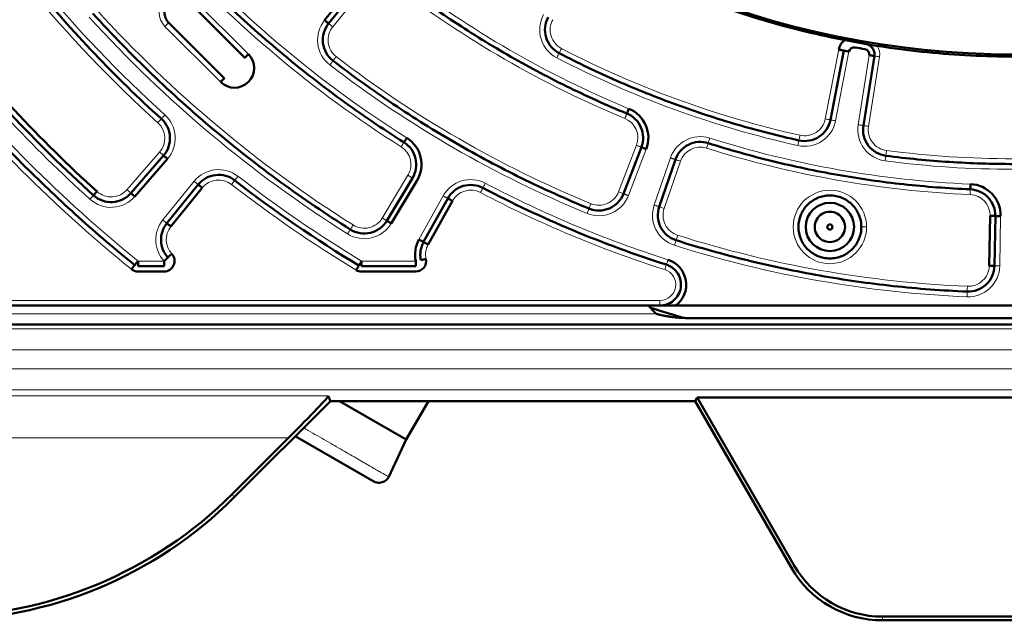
# Model space of a CAD drawing. Header units: millimetres. Extents: x 5 to 579, y 5 to 290.
# Tile 25 of 85: x 223 to 242, y 134 to 145. Entities that reach past the tile are written whole.
import ezdxf

# ---------------------------------------------------------------- set-up
doc = ezdxf.new("R2010")
doc.units = ezdxf.units.MM
doc.layers.add('1', color=7, linetype='Continuous', true_color=0xffffff)

msp = doc.modelspace()

# ---------------------------------------------------------------- linework, layer by layer
at = {"layer": '1', "color": 7, "linetype": 'Continuous', "lineweight": 50}
for p, q in [((229.18135, 145.39481), (229.77938, 146.13332)), ((229.8571, 146.07039), (229.25906, 145.33188)), ((226.59822, 145.73753), (227.65888, 144.67686)), ((227.26997, 144.28796), (226.20931, 145.34862)), ((238.82317, 143.4959), (239.07968, 144.81555)), ((239.66229, 144.71282), (239.45199, 143.38503)), ((234.87969, 142.0868), (235.22025, 142.97398)), ((225.48895, 142.09835), (226.11233, 142.81547)), ((226.1878, 142.74986), (225.56442, 142.03275)), ((235.86947, 142.73768), (235.56009, 141.83916)), ((230.36756, 141.57131), (230.85697, 142.38582)), ((230.94268, 142.33431), (230.45328, 141.51981)), ((226.17467, 141.52297), (226.77264, 142.2614)), ((226.85036, 142.19847), (226.25238, 141.46004)), ((231.0687, 141.16651), (231.52938, 141.9976)), ((231.61684, 141.94912), (231.15616, 141.11803)), ((241.85165, 140.7139), (241.86824, 141.66405)), ((241.96822, 141.6623), (241.95164, 140.71216)), ((225.62595, 140.70297), (226.12086, 140.70297)), ((226.12086, 140.60297), (225.62595, 140.60297)), ((229.88839, 140.70297), (230.91836, 140.70297)), ((230.91836, 140.60297), (229.88839, 140.60297)), ((222.81367, 139.95297), (235.57479, 139.95297)), ((235.87479, 139.95297), (248.75255, 139.95297)), ((248.46726, 139.71507), (236.16008, 139.71507)), ((222.56367, 139.59623), (262.06367, 139.59623)), ((229.2926, 138.13313), (229.2525, 138.22994)), ((236.24555, 138.13313), (236.28588, 138.20297)), ((236.28588, 138.20297), (248.34146, 138.20297)), ((238.1421, 134.98789), (236.28588, 138.20297)), ((227.45416, 136.29469), (229.2926, 138.13313)), ((236.24555, 138.13313), (229.2926, 138.13313)), ((230.73572, 137.39938), (229.46474, 138.13317)), ((230.73572, 137.39938), (231.15938, 138.13317)), ((238.08162, 134.95297), (236.24555, 138.13313)), ((228.49112, 137.43042), (227.42523, 136.36453)), ((230.12247, 136.59874), (228.62364, 137.46409)), ((230.40509, 136.69033), (230.73572, 137.39938)), ((244.81367, 134.02282), (239.81367, 134.02282)), ((244.81367, 133.95297), (239.81367, 133.95297))]:
    msp.add_line(p, q, dxfattribs=at)
at = {"layer": '1', "color": 2, "linetype": 'Continuous', "lineweight": 13}
for p, q in [((229.93481, 146.00746), (229.33678, 145.26895)), ((227.72959, 144.74758), (226.66893, 145.80824)), ((226.1386, 145.27791), (227.19926, 144.21725)), ((238.72501, 143.51498), (238.98152, 144.83463)), ((238.92133, 143.47682), (239.17784, 144.79647)), ((239.56352, 144.72846), (239.35322, 143.40067)), ((239.76106, 144.69718), (239.55076, 143.36938)), ((225.41348, 142.16396), (226.03686, 142.88107)), ((234.78634, 142.12264), (235.12689, 143.00981)), ((234.97305, 142.05097), (235.3136, 142.93814)), ((235.77492, 142.77023), (235.46554, 141.87172)), ((235.96403, 142.70512), (235.65464, 141.8066)), ((226.69493, 142.32433), (226.09695, 141.5859)), ((230.28184, 141.62282), (230.77125, 142.43732)), ((231.44192, 142.04608), (230.98124, 141.21499)), ((242.05162, 140.71041), (242.06821, 141.66056)), ((225.62595, 140.80297), (226.12086, 140.80297)), ((229.88839, 140.80297), (230.91836, 140.80297)), ((222.81367, 140.05297), (235.57479, 140.05297)), ((222.56367, 139.79611), (235.50651, 139.79611)), ((222.56367, 139.51169), (262.06367, 139.51169)), ((222.56367, 139.11194), (262.06367, 139.11194)), ((222.56367, 138.74639), (262.06367, 138.74639)), ((222.56367, 138.34664), (262.06367, 138.34664)), ((222.56367, 138.22994), (229.2525, 138.22994)), ((222.56367, 137.43042), (228.49112, 137.43042)), ((227.42523, 136.36453), (227.45416, 136.29469)), ((238.08162, 134.95297), (238.1421, 134.98789)), ((239.81367, 133.95297), (239.81367, 134.02282))]:
    msp.add_line(p, q, dxfattribs=at)
at = {"layer": '1', "color": 7, "linetype": 'Continuous', "lineweight": 50}
for radius in [0.46, 0.05]:
    msp.add_circle((238.81367, 141.45297), radius, dxfattribs=at)
for centre, radius, start, end in [((242.31367, 161.45297), 16.70868, 180, 0), ((242.31367, 161.45297), 26.15, 218.124912, 227.883052), ((242.31367, 161.45297), 26.05, 218.124912, 227.883052), ((239.27601, 144.77739), 0.3, 127.486706, 169), ((227.46443, 144.48241), 0.375, 225, 45), ((239.27601, 144.77739), 0.1, 79.676072, 169), ((242.31367, 161.45297), 16.85, 259.676072, 260.323928), ((239.46475, 144.74411), 0.1, 351, 80.323928), ((234.75346, 143.15316), 0.6, 339, 67.552983), ((230.42838, 142.64334), 0.6, 329, 57.712346), ((242.31367, 161.45297), 24.2, 232.159913, 238.964328), ((241.4683, 141.67103), 0.6, 359, 87.552983), ((242.31367, 161.45297), 21.75, 242.287654, 252.287652), ((238.81367, 141.45297), 0.28868, 60, 120), ((238.81367, 141.45297), 0.28868, 120, 180), ((238.81367, 141.45297), 0.28868, 0, 60), ((238.81367, 141.45297), 0.28868, 180, 240), ((238.81367, 141.45297), 0.28868, 300, 0), ((231.50601, 140.9241), 0.6, 151, 191.647203), ((238.81367, 141.45297), 0.28868, 240, 300), ((226.12086, 140.80297), 0.2, 270, 42.497331), ((230.91836, 140.80297), 0.2, 270, 11.647203), ((235.57479, 140.35297), 0.5, 306.869898, 72.287652), ((225.62595, 140.80297), 0.2, 231.057559, 270), ((229.88839, 140.80297), 0.2, 238.964328, 270), ((236.16008, 140.55297), 1, 216.870031, 229.188356), ((242.31367, 161.45297), 22.62445, 252.183948, 253.758167), ((239.81367, 135.95297), 2, 210, 270), ((239.81367, 135.95297), 1.93016, 210, 270)]:
    msp.add_arc(centre, radius, start, end, dxfattribs=at)
at = {"layer": '1', "color": 2, "linetype": 'Continuous', "lineweight": 13}
for centre, radius, start, end in [((242.31367, 161.45297), 24.1, 211.035672, 227.840087), ((242.31367, 161.45297), 24.3, 211.035672, 227.840087), ((242.31367, 161.45297), 21.65, 222.287654, 237.712346), ((242.31367, 161.45297), 21.85, 222.287654, 237.712346), ((242.31367, 161.45297), 19.2, 232.447017, 247.552983), ((242.31367, 161.45297), 19.4, 232.447017, 247.552983), ((226.40377, 145.54307), 0.375, 45, 225), ((242.31367, 161.45297), 23.6, 222.234918, 237.765082), ((233.88227, 145.211), 0.6, 151, 242.565653), ((242.31367, 161.45297), 23.8, 222.234918, 237.765082), ((229.64764, 145.01722), 0.6, 141, 232.380755), ((233.88227, 145.211), 0.4, 151, 242.565653), ((242.31367, 161.45297), 26.25, 218.124912, 227.883052), ((229.64764, 145.01722), 0.4, 141, 232.380755), ((239.46475, 144.74411), 0.3, 351, 32.513294), ((242.31367, 161.45297), 26.55, 218.942441, 231.057559), ((242.31367, 161.45297), 18.7, 242.565653, 257.434347), ((242.31367, 161.45297), 26.75, 218.942441, 231.057559), ((242.31367, 161.45297), 21.35, 232.380755, 247.619245), ((242.31367, 161.45297), 21.15, 232.380755, 247.619245), ((242.31367, 161.45297), 18.9, 242.565653, 257.434347), ((225.73498, 143.1435), 0.6, 319, 47.840087), ((225.73498, 143.1435), 0.4, 319, 47.840087), ((234.75346, 143.15316), 0.4, 339, 67.552983), ((238.33235, 143.59131), 0.6, 257.434347, 349), ((238.33235, 143.59131), 0.4, 257.434347, 349), ((239.94583, 143.30681), 0.6, 171, 262.565653), ((239.94583, 143.30681), 0.4, 171, 262.565653), ((236.34223, 142.57489), 0.6, 72.447017, 161), ((242.31367, 161.45297), 19.2, 252.447017, 267.552983), ((230.42838, 142.64334), 0.4, 329, 57.712346), ((236.34223, 142.57489), 0.4, 72.447017, 161), ((242.31367, 161.45297), 19.4, 252.447017, 267.552983), ((242.31367, 161.45297), 18.7, 262.565653, 277.434347), ((242.31367, 161.45297), 18.9, 262.565653, 277.434347), ((227.16121, 141.94674), 0.6, 52.159913, 141), ((227.16121, 141.94674), 0.4, 52.159913, 141), ((242.31367, 161.45297), 24.1, 232.159913, 238.964328), ((231.96669, 141.75519), 0.6, 62.287654, 151), ((242.31367, 161.45297), 21.65, 242.287654, 252.287652), ((225.1116, 142.42638), 0.4, 227.883052, 319), ((242.31367, 161.45297), 24.3, 232.159913, 238.964328), ((231.96669, 141.75519), 0.4, 62.287654, 151), ((242.31367, 161.45297), 21.85, 242.287654, 252.287652), ((234.4129, 142.26599), 0.4, 247.619245, 339), ((238.81367, 141.45297), 0.7, 0, 180), ((225.1116, 142.42638), 0.6, 227.883052, 319), ((234.4129, 142.26599), 0.6, 247.619245, 339), ((241.4683, 141.67103), 0.4, 359, 87.552983), ((236.03285, 141.67638), 0.6, 161, 252.380755), ((236.03285, 141.67638), 0.4, 161, 252.380755), ((226.56324, 141.20831), 0.6, 141, 222.497331), ((229.93898, 141.82883), 0.6, 237.765082, 329), ((229.93898, 141.82883), 0.4, 237.765082, 329), ((226.56324, 141.20831), 0.4, 141, 222.497331), ((238.81367, 141.45297), 0.7, 180, 0), ((242.31367, 161.45297), 21.15, 252.380755, 267.619245), ((231.50601, 140.9241), 0.4, 151, 191.647203), ((242.31367, 161.45297), 21.35, 252.380755, 267.619245), ((235.57479, 140.35297), 0.3, 270, 72.287652), ((241.45171, 140.72088), 0.6, 267.619245, 359), ((241.45171, 140.72088), 0.4, 267.619245, 359)]:
    msp.add_arc(centre, radius, start, end, dxfattribs=at)
at = {"layer": '1', "color": 7, "linetype": 'Continuous', "lineweight": 50}
for centre, major_axis, ratio, start_param, end_param in [((228.45161, 137.43042), (0.80073, 0.79976), 0.024678, 4.73709172, 6.27298146), ((221.76778, 142.02769), (3.06365, -7.39631), 0.999286, 5.89073854, 6.67563207), ((221.79671, 141.95785), (3.06365, -7.39631), 0.999286, 5.89073854, 6.67563207)]:
    msp.add_ellipse(centre, major_axis=major_axis, ratio=ratio, start_param=start_param, end_param=end_param, dxfattribs=at)
for points in [[(225.56367, 161.45297), (225.56367, 160.90505), (225.61753, 159.80844), (225.8591, 158.17998), (226.25915, 156.58288), (226.81381, 155.03272), (227.51774, 153.54438), (228.36416, 152.13221), (229.34493, 150.8098), (230.45059, 149.58989), (231.6705, 148.48423), (232.99291, 147.50347), (234.40508, 146.65704), (235.89342, 145.95311), (237.44358, 145.39845), (239.04065, 144.99841), (240.66924, 144.75683), (242.31367, 144.67605), (243.9581, 144.75683), (245.58669, 144.99841), (247.18375, 145.39845), (248.73392, 145.95311), (250.22226, 146.65704), (251.63443, 147.50347), (252.95684, 148.48423), (254.17675, 149.58989), (255.28241, 150.8098), (256.26318, 152.13221), (257.1096, 153.54438), (257.81353, 155.03272), (258.36819, 156.58288), (258.76823, 158.17998), (259.00981, 159.80844), (259.06367, 160.90505), (259.06367, 161.45297)], [(226.07058, 143.51413), (225.63223, 143.91104), (224.78433, 144.73733), (223.60693, 146.06636), (222.53003, 147.47806), (221.88286, 148.46945), (221.57798, 148.97614)], [(230.69547, 143.06602), (230.28305, 143.32662), (229.47549, 143.87576), (228.32248, 144.77893), (227.23282, 145.75758), (226.55179, 146.45752), (226.22354, 146.81842)], [(234.94437, 143.61528), (234.55253, 143.77716), (233.77929, 144.12686), (232.65668, 144.72658), (231.576, 145.39893), (230.88653, 145.89372), (230.55042, 146.15213)], [(224.76631, 145.5225), (225.12607, 145.12622), (225.8727, 144.35779), (227.06794, 143.28382), (228.33315, 142.29323), (229.21955, 141.69138), (229.67228, 141.4059)], [(229.25906, 145.33188), (229.21752, 145.28057), (229.15435, 145.15992), (229.13778, 144.95741), (229.20076, 144.76423), (229.29014, 144.66147), (229.34243, 144.62117)], [(229.25907, 145.33187), (229.25906, 145.33188), (229.25502, 145.33515), (229.23772, 145.34916), (229.21189, 145.37008), (229.19146, 145.38662), (229.18135, 145.39481)], [(233.44497, 145.45341), (233.4129, 145.39556), (233.3716, 145.26548), (233.39074, 145.06276), (233.48687, 144.88327), (233.5932, 144.79771), (233.65191, 144.76723)], [(239.49837, 144.94126), (239.52382, 144.93692), (239.57355, 144.91805), (239.63139, 144.86368), (239.66437, 144.79148), (239.66633, 144.73832), (239.66229, 144.71282)], [(233.65191, 144.76723), (234.01269, 144.57995), (234.74661, 144.22869), (235.87918, 143.77436), (237.03881, 143.3944), (237.82682, 143.19172), (238.22358, 143.10328)], [(225.5631, 140.7252), (225.1979, 141.02032), (224.48297, 141.62999), (223.4605, 142.5998), (222.49069, 143.62227), (221.88101, 144.3372), (221.58589, 144.7024)], [(229.34243, 144.62117), (229.71541, 144.33374), (230.48074, 143.7835), (231.68084, 143.03637), (232.92792, 142.37062), (233.78711, 141.98295), (234.22252, 141.80365)], [(234.94437, 143.61527), (234.94437, 143.61528), (234.94636, 143.62009), (234.95486, 143.64065), (234.96755, 143.67137), (234.97759, 143.69568), (234.98255, 143.7077)], [(235.22025, 142.97398), (235.24318, 143.03372), (235.26603, 143.16351), (235.22427, 143.35569), (235.11346, 143.51818), (235.00352, 143.59084), (234.94437, 143.61528)], [(226.11233, 142.81547), (226.15445, 142.86392), (226.22046, 142.97849), (226.24667, 143.17408), (226.19736, 143.36515), (226.11817, 143.47104), (226.07058, 143.51413)], [(238.22358, 143.10328), (238.28814, 143.08889), (238.42459, 143.08608), (238.6136, 143.16179), (238.75857, 143.30478), (238.81055, 143.43097), (238.82317, 143.4959)], [(239.45199, 143.38502), (239.44164, 143.31969), (239.44732, 143.18333), (239.53464, 142.99939), (239.68637, 142.8636), (239.81555, 142.81957), (239.88114, 142.81101)], [(230.69546, 143.06602), (230.69547, 143.06603), (230.69825, 143.07042), (230.71013, 143.08924), (230.72789, 143.11734), (230.74194, 143.13957), (230.74888, 143.15056)], [(230.85697, 142.38582), (230.88999, 142.44077), (230.93507, 142.56486), (230.92709, 142.76174), (230.84572, 142.94119), (230.74967, 143.03178), (230.69547, 143.06602)], [(236.49303, 143.05161), (236.43201, 143.07091), (236.30109, 143.08592), (236.11176, 143.03268), (235.95623, 142.91229), (235.89031, 142.79819), (235.86948, 142.73768)], [(241.48965, 142.17057), (241.06607, 142.18867), (240.21986, 142.25282), (238.95983, 142.43242), (237.71437, 142.69461), (236.89725, 142.92375), (236.49303, 143.05161)], [(226.11233, 142.81547), (226.11234, 142.81546), (226.11626, 142.81205), (226.13305, 142.79745), (226.15814, 142.77565), (226.17799, 142.75839), (226.1878, 142.74986)], [(239.88114, 142.81101), (240.28421, 142.75841), (241.09401, 142.67935), (242.31367, 142.63978), (243.53332, 142.67935), (244.34313, 142.75841), (244.7462, 142.81101)], [(227.46794, 142.3416), (227.41724, 142.38099), (227.29921, 142.44059), (227.10247, 142.45598), (226.91441, 142.3962), (226.81304, 142.3113), (226.77264, 142.2614)], [(241.48965, 142.17057), (241.48965, 142.17058), (241.48987, 142.17577), (241.49082, 142.19801), (241.49224, 142.23121), (241.49336, 142.25749), (241.49392, 142.27048)], [(224.77627, 142.05549), (224.8251, 142.01135), (224.94175, 141.94185), (225.14241, 141.91404), (225.33829, 141.9657), (225.44577, 142.04867), (225.48895, 142.09835)], [(226.77264, 142.2614), (226.77264, 142.2614), (226.77668, 142.25813), (226.79398, 142.24412), (226.81981, 142.2232), (226.84025, 142.20665), (226.85036, 142.19847)], [(232.19921, 142.19784), (232.14245, 142.22766), (232.01597, 142.26554), (231.81988, 142.24629), (231.64539, 142.15476), (231.56046, 142.05367), (231.52938, 141.9976)], [(234.22252, 141.80365), (234.28357, 141.77852), (234.41724, 141.75249), (234.61603, 141.79454), (234.78313, 141.91014), (234.85604, 142.02517), (234.87969, 142.0868)], [(241.96822, 141.6623), (241.96934, 141.72629), (241.94642, 141.85606), (241.84145, 142.02238), (241.68174, 142.13716), (241.55358, 142.16784), (241.48965, 142.17057)], [(231.52937, 141.9976), (231.52938, 141.9976), (231.53393, 141.99508), (231.55339, 141.98429), (231.58247, 141.96817), (231.60547, 141.95542), (231.61684, 141.94912)], [(235.56009, 141.83916), (235.5386, 141.77674), (235.5205, 141.64176), (235.5742, 141.4458), (235.69946, 141.2858), (235.81859, 141.21981), (235.88151, 141.19983)], [(226.17467, 141.52297), (226.13757, 141.47715), (226.07924, 141.3713), (226.05288, 141.19273), (226.09008, 141.01609), (226.15476, 140.914), (226.19459, 140.87053)], [(229.67228, 141.4059), (229.72803, 141.37074), (229.85506, 141.32226), (230.05778, 141.32946), (230.24203, 141.41433), (230.33361, 141.51481), (230.36756, 141.57131)], [(231.0687, 141.16651), (231.05439, 141.14069), (231.03029, 141.08639), (231.00914, 140.99993), (231.00354, 140.91109), (231.01034, 140.85207), (231.0163, 140.82316)], [(235.88151, 141.19983), (236.3303, 141.0573), (237.23766, 140.802), (238.62093, 140.51039), (240.0205, 140.31131), (240.96046, 140.24088), (241.43094, 140.22132)], [(241.43094, 140.22132), (240.96046, 140.24088), (240.0205, 140.31131), (238.62093, 140.51039), (237.23766, 140.802), (236.3303, 141.0573), (235.88151, 141.19983)], [(225.56309, 140.72519), (225.5631, 140.7252), (225.56637, 140.72924), (225.58035, 140.74655), (225.60125, 140.7724), (225.61777, 140.79286), (225.62595, 140.80297)], [(226.19458, 140.87053), (226.19459, 140.87053), (226.19842, 140.87404), (226.21483, 140.88908), (226.23934, 140.91153), (226.25873, 140.9293), (226.26832, 140.93808)], [(229.83683, 140.71728), (229.83684, 140.71729), (229.83952, 140.72175), (229.85099, 140.74082), (229.86813, 140.7693), (229.88169, 140.79183), (229.88839, 140.80297)], [(231.0163, 140.82316), (231.01631, 140.82316), (231.0214, 140.82421), (231.0432, 140.82871), (231.07575, 140.83542), (231.10151, 140.84072), (231.11424, 140.84335)], [(241.43094, 140.22132), (241.4969, 140.21857), (241.63142, 140.23984), (241.80384, 140.34734), (241.92132, 140.51312), (241.95048, 140.64615), (241.95164, 140.71216)], [(241.95164, 140.71216), (241.95163, 140.71216), (241.94643, 140.71225), (241.92418, 140.71264), (241.89095, 140.71322), (241.86466, 140.71368), (241.85165, 140.7139)]]:
    msp.add_open_spline(points, degree=3, dxfattribs=at)
for points, knots in [([(226.20931, 145.34862), (226.19661, 145.36132), (226.17363, 145.38933), (226.13962, 145.45287), (226.12157, 145.54312), (226.14309, 145.65104), (226.20424, 145.74259), (226.2958, 145.80374), (226.40372, 145.82526), (226.49397, 145.80722), (226.55751, 145.77321), (226.58551, 145.75023), (226.59822, 145.73753)], [0, 0, 0, 0, 0.06272653, 0.12545307, 0.25030205, 0.37515102, 0.5, 0.62484898, 0.74969795, 0.87454693, 0.93727347, 1, 1, 1, 1]), ([(227.65888, 144.67687), (227.65893, 144.67691), (227.65938, 144.67736), (227.66114, 144.67913), (227.66249, 144.68048), (227.66603, 144.68402), (227.66823, 144.68621), (227.67337, 144.69135), (227.67632, 144.6943), (227.68286, 144.70085), (227.68646, 144.70444), (227.69415, 144.71214), (227.69826, 144.71624), (227.70681, 144.72479), (227.71126, 144.72924), (227.72034, 144.73832), (227.72496, 144.74295), (227.72959, 144.74758)], [0, 0, 0, 0, 0.12014796, 0.12014796, 0.24584111, 0.24584111, 0.37153426, 0.37153426, 0.49722741, 0.49722741, 0.62292056, 0.62292056, 0.7486137, 0.7486137, 0.87430685, 0.87430685, 1, 1, 1, 1]), ([(239.07968, 144.81555), (239.07962, 144.81556), (239.07899, 144.81568), (239.07654, 144.81616), (239.07467, 144.81653), (239.06975, 144.81748), (239.06671, 144.81807), (239.05957, 144.81946), (239.05547, 144.82026), (239.04639, 144.82202), (239.0414, 144.82299), (239.03071, 144.82507), (239.02502, 144.82618), (239.01315, 144.82848), (239.00697, 144.82968), (238.99437, 144.83213), (238.98794, 144.83338), (238.98152, 144.83463)], [0, 0, 0, 0, 0.12014796, 0.12014796, 0.24584111, 0.24584111, 0.37153426, 0.37153426, 0.49722741, 0.49722741, 0.62292056, 0.62292056, 0.7486137, 0.7486137, 0.87430685, 0.87430685, 1, 1, 1, 1]), ([(239.17784, 144.79647), (239.17142, 144.79772), (239.165, 144.79897), (239.15239, 144.80142), (239.14621, 144.80262), (239.13434, 144.80493), (239.12865, 144.80603), (239.11797, 144.80811), (239.11298, 144.80908), (239.10389, 144.81085), (239.09979, 144.81164), (239.09266, 144.81303), (239.08961, 144.81362), (239.0847, 144.81458), (239.08282, 144.81494), (239.08033, 144.81543), (239.07969, 144.81555), (239.07969, 144.81555)], [0, 0, 0, 0, 0.12518365, 0.12518365, 0.2503673, 0.2503673, 0.37555094, 0.37555094, 0.50073459, 0.50073459, 0.62591824, 0.62591824, 0.75110189, 0.75110189, 0.87628553, 0.87628553, 1, 1, 1, 1]), ([(239.66229, 144.71282), (239.66223, 144.71283), (239.6616, 144.71293), (239.65913, 144.71332), (239.65724, 144.71362), (239.6523, 144.7144), (239.64924, 144.71489), (239.64205, 144.71603), (239.63793, 144.71668), (239.62879, 144.71813), (239.62377, 144.71892), (239.61302, 144.72063), (239.60729, 144.72153), (239.59535, 144.72342), (239.58913, 144.72441), (239.57645, 144.72642), (239.56999, 144.72744), (239.56352, 144.72846)], [0, 0, 0, 0, 0.12014796, 0.12014796, 0.24584111, 0.24584111, 0.37153426, 0.37153426, 0.49722741, 0.49722741, 0.62292056, 0.62292056, 0.7486137, 0.7486137, 0.87430685, 0.87430685, 1, 1, 1, 1]), ([(227.19926, 144.21725), (227.20389, 144.22187), (227.20852, 144.2265), (227.2176, 144.23558), (227.22205, 144.24003), (227.2306, 144.24858), (227.2347, 144.25268), (227.24239, 144.26038), (227.24599, 144.26397), (227.25253, 144.27052), (227.25548, 144.27347), (227.26063, 144.27861), (227.26282, 144.2808), (227.26636, 144.28434), (227.26771, 144.28569), (227.26951, 144.28749), (227.26997, 144.28795), (227.26997, 144.28795)], [0, 0, 0, 0, 0.12518365, 0.12518365, 0.2503673, 0.2503673, 0.37555094, 0.37555094, 0.50073459, 0.50073459, 0.62591824, 0.62591824, 0.75110189, 0.75110189, 0.87628553, 0.87628553, 1, 1, 1, 1]), ([(235.3136, 142.93814), (235.30749, 142.94048), (235.30138, 142.94283), (235.2894, 142.94743), (235.28352, 142.94969), (235.27223, 142.95402), (235.26682, 142.9561), (235.25666, 142.96), (235.25191, 142.96182), (235.24327, 142.96514), (235.23937, 142.96663), (235.23259, 142.96924), (235.22969, 142.97035), (235.22501, 142.97215), (235.22323, 142.97283), (235.22086, 142.97374), (235.22025, 142.97397), (235.22025, 142.97397)], [0, 0, 0, 0, 0.12518365, 0.12518365, 0.2503673, 0.2503673, 0.37555094, 0.37555094, 0.50073459, 0.50073459, 0.62591824, 0.62591824, 0.75110189, 0.75110189, 0.87628553, 0.87628553, 1, 1, 1, 1]), ([(224.84334, 142.12967), (224.83462, 142.12002), (224.81698, 142.10052), (224.79469, 142.07586), (224.77978, 142.05937), (224.77628, 142.05549), (224.77628, 142.0555)], [0, 0, 0, 0, 0.25018781, 0.50037562, 0.75056344, 1, 1, 1, 1]), ([(225.56442, 142.03275), (225.55461, 142.04128), (225.53476, 142.05853), (225.50968, 142.08034), (225.4929, 142.09492), (225.48896, 142.09835), (225.48896, 142.09835)], [0, 0, 0, 0, 0.25018781, 0.50037562, 0.75056344, 1, 1, 1, 1]), ([(238.21367, 141.45297), (238.21367, 141.53161), (238.23735, 141.64975), (238.31157, 141.78844), (238.38667, 141.87998), (238.47818, 141.95507), (238.58258, 142.01088), (238.69586, 142.04524), (238.81367, 142.05684), (238.93148, 142.04524), (239.04476, 142.01087), (239.14916, 141.95507), (239.24067, 141.87997), (239.31577, 141.78847), (239.37157, 141.68406), (239.40593, 141.57081), (239.41367, 141.49218), (239.41367, 141.45297)], [0, 0, 0, 0, 0.12447301, 0.18701065, 0.2495483, 0.31208594, 0.37462358, 0.43716122, 0.49969886, 0.56223651, 0.62477415, 0.68731179, 0.74984943, 0.81238707, 0.87492472, 0.93746236, 1, 1, 1, 1]), ([(226.25238, 141.46004), (226.24228, 141.46822), (226.22184, 141.48477), (226.19601, 141.50569), (226.17873, 141.51968), (226.17467, 141.52296), (226.17467, 141.52296)], [0, 0, 0, 0, 0.25018781, 0.50037562, 0.75056344, 1, 1, 1, 1]), ([(230.45328, 141.51981), (230.44213, 141.52651), (230.41959, 141.54005), (230.3911, 141.55717), (230.37204, 141.56862), (230.36756, 141.57131), (230.36757, 141.57131)], [0, 0, 0, 0, 0.25018781, 0.50037562, 0.75056344, 1, 1, 1, 1]), ([(241.86824, 141.66405), (241.88124, 141.66382), (241.90753, 141.66336), (241.94077, 141.66278), (241.963, 141.66239), (241.96822, 141.6623), (241.96822, 141.6623)], [0, 0, 0, 0, 0.25018781, 0.50037562, 0.75056344, 1, 1, 1, 1]), ([(242.06821, 141.66056), (242.06166, 141.66067), (242.05512, 141.66079), (242.04228, 141.66101), (242.03599, 141.66112), (242.0239, 141.66133), (242.0181, 141.66143), (242.00722, 141.66162), (242.00213, 141.66171), (241.99288, 141.66187), (241.98871, 141.66194), (241.98144, 141.66207), (241.97834, 141.66213), (241.97333, 141.66221), (241.97142, 141.66225), (241.96888, 141.66229), (241.96823, 141.6623), (241.96823, 141.6623)], [0, 0, 0, 0, 0.12518365, 0.12518365, 0.2503673, 0.2503673, 0.37555094, 0.37555094, 0.50073459, 0.50073459, 0.62591824, 0.62591824, 0.75110189, 0.75110189, 0.87628553, 0.87628553, 1, 1, 1, 1]), ([(239.41367, 141.45297), (239.41367, 141.41377), (239.40593, 141.33514), (239.37157, 141.22189), (239.31577, 141.11748), (239.24067, 141.02598), (239.14916, 140.95088), (239.04476, 140.89507), (238.93148, 140.86071), (238.81367, 140.84911), (238.69586, 140.86071), (238.58258, 140.89507), (238.47818, 140.95088), (238.38667, 141.02597), (238.31157, 141.11751), (238.23735, 141.25619), (238.21367, 141.37434), (238.21367, 141.45297)], [0, 0, 0, 0, 0.06253764, 0.12507528, 0.18761293, 0.25015057, 0.31268821, 0.37522585, 0.43776349, 0.50030114, 0.56283878, 0.62537642, 0.68791406, 0.7504517, 0.81298935, 0.87552699, 1, 1, 1, 1]), ([(230.98124, 141.21499), (230.98696, 141.21182), (230.99268, 141.20864), (231.00391, 141.20242), (231.00942, 141.19937), (231.02, 141.19351), (231.02507, 141.19069), (231.03459, 141.18542), (231.03903, 141.18295), (231.04713, 141.17847), (231.05078, 141.17644), (231.05714, 141.17292), (231.05985, 141.17141), (231.06423, 141.16899), (231.0659, 141.16806), (231.06812, 141.16683), (231.0687, 141.16651), (231.06869, 141.16651)], [0, 0, 0, 0, 0.12518365, 0.12518365, 0.2503673, 0.2503673, 0.37555094, 0.37555094, 0.50073459, 0.50073459, 0.62591824, 0.62591824, 0.75110189, 0.75110189, 0.87628553, 0.87628553, 1, 1, 1, 1]), ([(231.15616, 141.11803), (231.14478, 141.12433), (231.12179, 141.13708), (231.09271, 141.1532), (231.07327, 141.16398), (231.0687, 141.16651), (231.0687, 141.16651)], [0, 0, 0, 0, 0.25018781, 0.50037562, 0.75056344, 1, 1, 1, 1]), ([(225.62595, 140.80297), (225.62595, 140.79643), (225.62595, 140.78988), (225.62595, 140.77705), (225.62595, 140.77075), (225.62595, 140.75866), (225.62595, 140.75286), (225.62595, 140.74197), (225.62595, 140.73689), (225.62595, 140.72763), (225.62595, 140.72346), (225.62595, 140.71619), (225.62595, 140.71309), (225.62595, 140.70808), (225.62595, 140.70617), (225.62595, 140.70363), (225.62595, 140.70298), (225.62595, 140.70298)], [0, 0, 0, 0, 0.12518365, 0.12518365, 0.2503673, 0.2503673, 0.37555094, 0.37555094, 0.50073459, 0.50073459, 0.62591824, 0.62591824, 0.75110189, 0.75110189, 0.87628553, 0.87628553, 1, 1, 1, 1]), ([(226.12086, 140.80297), (226.13045, 140.81176), (226.14983, 140.82952), (226.17434, 140.85198), (226.19073, 140.867), (226.19458, 140.87053), (226.19458, 140.87053)], [0, 0, 0, 0, 0.25018781, 0.50037562, 0.75056344, 1, 1, 1, 1]), ([(226.12086, 140.70297), (226.12086, 140.70304), (226.12086, 140.70367), (226.12086, 140.70617), (226.12086, 140.70808), (226.12086, 140.71309), (226.12086, 140.71619), (226.12086, 140.72346), (226.12086, 140.72763), (226.12086, 140.73689), (226.12086, 140.74197), (226.12086, 140.75286), (226.12086, 140.75866), (226.12086, 140.77075), (226.12086, 140.77705), (226.12086, 140.78988), (226.12086, 140.79643), (226.12086, 140.80297)], [0, 0, 0, 0, 0.12014796, 0.12014796, 0.24584111, 0.24584111, 0.37153426, 0.37153426, 0.49722741, 0.49722741, 0.62292056, 0.62292056, 0.7486137, 0.7486137, 0.87430685, 0.87430685, 1, 1, 1, 1]), ([(229.88839, 140.80297), (229.88839, 140.79643), (229.88839, 140.78988), (229.88839, 140.77705), (229.88839, 140.77075), (229.88839, 140.75866), (229.88839, 140.75286), (229.88839, 140.74197), (229.88839, 140.73689), (229.88839, 140.72763), (229.88839, 140.72346), (229.88839, 140.71619), (229.88839, 140.71309), (229.88839, 140.70808), (229.88839, 140.70617), (229.88839, 140.70363), (229.88839, 140.70298), (229.88839, 140.70298)], [0, 0, 0, 0, 0.12518365, 0.12518365, 0.2503673, 0.2503673, 0.37555094, 0.37555094, 0.50073459, 0.50073459, 0.62591824, 0.62591824, 0.75110189, 0.75110189, 0.87628553, 0.87628553, 1, 1, 1, 1]), ([(230.91836, 140.70297), (230.91836, 140.70304), (230.91836, 140.70367), (230.91836, 140.70617), (230.91836, 140.70808), (230.91836, 140.71309), (230.91836, 140.71619), (230.91836, 140.72346), (230.91836, 140.72763), (230.91836, 140.73689), (230.91836, 140.74197), (230.91836, 140.75286), (230.91836, 140.75866), (230.91836, 140.77075), (230.91836, 140.77705), (230.91836, 140.78988), (230.91836, 140.79643), (230.91836, 140.80297)], [0, 0, 0, 0, 0.12014796, 0.12014796, 0.24584111, 0.24584111, 0.37153426, 0.37153426, 0.49722741, 0.49722741, 0.62292056, 0.62292056, 0.7486137, 0.7486137, 0.87430685, 0.87430685, 1, 1, 1, 1]), ([(225.50024, 140.64742), (225.50842, 140.65753), (225.52494, 140.67799), (225.54584, 140.70384), (225.55981, 140.72113), (225.56309, 140.72519), (225.56309, 140.72519)], [0, 0, 0, 0, 0.25018781, 0.50037562, 0.75056344, 1, 1, 1, 1]), ([(229.78528, 140.6316), (229.79198, 140.64275), (229.80554, 140.66528), (229.82268, 140.69376), (229.83414, 140.71281), (229.83683, 140.71729), (229.83683, 140.71728)], [0, 0, 0, 0, 0.25018781, 0.50037562, 0.75056344, 1, 1, 1, 1]), ([(235.57479, 139.95297), (235.59836, 139.95297), (235.64563, 139.95717), (235.73682, 139.98193), (235.8405, 140.04273), (235.93151, 140.15407), (235.97837, 140.29009), (235.97512, 140.43392), (235.92229, 140.56767), (235.84202, 140.65713), (235.76269, 140.70846), (235.71894, 140.72684), (235.69648, 140.73401)], [0, 0, 0, 0, 0.06268405, 0.1253681, 0.2502454, 0.3751227, 0.5, 0.6248773, 0.7497546, 0.8746319, 0.93731595, 1, 1, 1, 1]), ([(235.57479, 139.95297), (235.57905, 139.95297), (235.5872, 139.95297), (235.59888, 139.95296), (235.60948, 139.95296), (235.619, 139.95295), (235.62742, 139.95296), (235.63474, 139.95296), (235.64095, 139.95297), (235.64851, 139.95297), (235.65767, 139.95297), (235.66875, 139.95297), (235.67951, 139.95296), (235.68998, 139.95296), (235.70014, 139.95296), (235.71, 139.95297), (235.72508, 139.95298), (235.7453, 139.95298), (235.77068, 139.95298), (235.79406, 139.95298), (235.81542, 139.95298), (235.83514, 139.95297), (235.85156, 139.95297), (235.86318, 139.95297), (235.86857, 139.95297), (235.87106, 139.95297), (235.87234, 139.95297), (235.87349, 139.95298), (235.87431, 139.95298), (235.87468, 139.95299), (235.87478, 139.95299)], [0, 0, 0, 0, 0.04477396, 0.08570986, 0.12280127, 0.15603507, 0.18539413, 0.21085926, 0.23241083, 0.2500301, 0.28936842, 0.32749198, 0.36441007, 0.40012663, 0.43464092, 0.46794833, 0.50004106, 0.58675444, 0.6701096, 0.75002503, 0.81378043, 0.87513105, 0.93762087, 0.96883705, 0.98443957, 0.98833722, 0.99223989, 0.99653063, 0.99911821, 1, 1, 1, 1]), ([(236.16008, 139.71507), (236.15752, 139.71507), (236.1524, 139.71507), (236.14473, 139.7151), (236.13706, 139.71515), (236.12939, 139.71522), (236.12173, 139.7153), (236.11407, 139.71541), (236.10642, 139.71554), (236.09877, 139.71568), (236.09112, 139.71585), (236.08348, 139.71603), (236.07585, 139.71624), (236.06821, 139.71646), (236.06059, 139.7167), (236.05296, 139.71696), (236.04534, 139.71725), (236.03773, 139.71755), (236.03012, 139.71787), (236.02251, 139.71821), (236.01491, 139.71857), (236.00731, 139.71895), (235.99972, 139.71935), (235.99213, 139.71977), (235.98454, 139.72021), (235.97696, 139.72067), (235.96939, 139.72115), (235.96182, 139.72165), (235.95425, 139.72217), (235.94668, 139.72272), (235.93913, 139.72328), (235.93157, 139.72386), (235.92402, 139.72446), (235.91647, 139.72508), (235.90893, 139.72573), (235.90139, 139.72639), (235.89386, 139.72708), (235.88633, 139.72778), (235.87881, 139.72851), (235.87129, 139.72925), (235.86377, 139.73002), (235.85626, 139.73081), (235.84875, 139.73162), (235.84125, 139.73245), (235.83375, 139.73331), (235.82625, 139.73418), (235.81876, 139.73508), (235.80004, 139.73737), (235.77033, 139.7413), (235.72992, 139.74735), (235.69025, 139.75402), (235.66012, 139.75966), (235.63928, 139.76383), (235.62752, 139.76626), (235.61588, 139.76873), (235.60438, 139.77126), (235.59299, 139.77383), (235.58174, 139.77645), (235.57062, 139.77912), (235.55962, 139.78183), (235.54875, 139.78459), (235.538, 139.7874), (235.52739, 139.79025), (235.5169, 139.79314), (235.50996, 139.79513), (235.5065, 139.79611)], [0, 0, 0, 0, 0.01161975, 0.02323309, 0.03484012, 0.04644092, 0.05803558, 0.06962419, 0.08120684, 0.09278362, 0.10435462, 0.11591993, 0.12747963, 0.13903381, 0.15058257, 0.162126, 0.17366419, 0.18519721, 0.19672518, 0.20824817, 0.21976628, 0.2312796, 0.24278821, 0.25429221, 0.2657917, 0.27728675, 0.28877747, 0.30026394, 0.31174625, 0.3232245, 0.33469878, 0.34616918, 0.35763579, 0.3690987, 0.38055801, 0.3920138, 0.40346617, 0.41491522, 0.42636102, 0.43780369, 0.4492433, 0.46067995, 0.47211374, 0.48354475, 0.49497308, 0.50639882, 0.51782206, 0.5292429, 0.5920846, 0.65395198, 0.71486246, 0.77483431, 0.79319324, 0.81137671, 0.82938532, 0.84721969, 0.86488046, 0.88236829, 0.89968385, 0.91682783, 0.93380096, 0.95060396, 0.96723761, 0.98370269, 1, 1, 1, 1]), ([(230.10582, 136.60835), (230.13407, 136.59278), (230.1906, 136.57286), (230.28079, 136.57806), (230.35798, 136.61835), (230.39106, 136.66126), (230.40372, 136.68742)], [0, 0, 0, 0, 0.24520177, 0.49434337, 0.74645684, 1, 1, 1, 1])]:
    msp.add_open_spline(points, degree=3, knots=knots, dxfattribs=at)
at = {"layer": '1', "color": 2, "linetype": 'Continuous', "lineweight": 13}
for points, knots in [([(226.1386, 145.27791), (226.1478, 145.2871), (226.16639, 145.3057), (226.1899, 145.3292), (226.20562, 145.34492), (226.20931, 145.34861), (226.20931, 145.34861)], [0, 0, 0, 0, 0.25018781, 0.50037562, 0.75056344, 1, 1, 1, 1]), ([(229.33678, 145.26895), (229.32667, 145.27713), (229.30623, 145.29368), (229.2804, 145.3146), (229.26312, 145.32859), (229.25907, 145.33187), (229.25907, 145.33187)], [0, 0, 0, 0, 0.25018781, 0.50037562, 0.75056344, 1, 1, 1, 1]), ([(239.76106, 144.69718), (239.75459, 144.6982), (239.74813, 144.69923), (239.73545, 144.70123), (239.72923, 144.70222), (239.71729, 144.70411), (239.71156, 144.70502), (239.70081, 144.70672), (239.69579, 144.70752), (239.68665, 144.70896), (239.68253, 144.70962), (239.67534, 144.71075), (239.67228, 144.71124), (239.66733, 144.71202), (239.66545, 144.71232), (239.66294, 144.71272), (239.66229, 144.71282), (239.66229, 144.71282)], [0, 0, 0, 0, 0.12518365, 0.12518365, 0.2503673, 0.2503673, 0.37555094, 0.37555094, 0.50073459, 0.50073459, 0.62591824, 0.62591824, 0.75110189, 0.75110189, 0.87628553, 0.87628553, 1, 1, 1, 1]), ([(226.1377, 143.58826), (226.12897, 143.57862), (226.11132, 143.55913), (226.08901, 143.53449), (226.07409, 143.51801), (226.07058, 143.51414), (226.07058, 143.51414)], [0, 0, 0, 0, 0.25018781, 0.50037562, 0.75056344, 1, 1, 1, 1]), ([(238.92133, 143.47682), (238.90856, 143.4793), (238.88275, 143.48432), (238.85012, 143.49066), (238.8283, 143.49491), (238.82317, 143.4959), (238.82317, 143.4959)], [0, 0, 0, 0, 0.25018781, 0.50037562, 0.75056344, 1, 1, 1, 1]), ([(239.55076, 143.36938), (239.53791, 143.37142), (239.51194, 143.37553), (239.47911, 143.38073), (239.45715, 143.38421), (239.45199, 143.38502), (239.45199, 143.38502)], [0, 0, 0, 0, 0.25018781, 0.50037562, 0.75056344, 1, 1, 1, 1]), ([(226.11233, 142.81547), (226.11228, 142.81551), (226.1118, 142.81593), (226.10992, 142.81756), (226.10848, 142.81882), (226.1047, 142.8221), (226.10236, 142.82414), (226.09687, 142.82891), (226.09372, 142.83165), (226.08673, 142.83772), (226.0829, 142.84105), (226.07468, 142.84819), (226.07031, 142.852), (226.06118, 142.85993), (226.05643, 142.86406), (226.04674, 142.87248), (226.0418, 142.87678), (226.03686, 142.88107)], [0, 0, 0, 0, 0.12014796, 0.12014796, 0.24584111, 0.24584111, 0.37153426, 0.37153426, 0.49722741, 0.49722741, 0.62292056, 0.62292056, 0.7486137, 0.7486137, 0.87430685, 0.87430685, 1, 1, 1, 1]), ([(235.22025, 142.97398), (235.22019, 142.974), (235.21959, 142.97423), (235.21726, 142.97512), (235.21548, 142.97581), (235.2108, 142.9776), (235.20791, 142.97871), (235.20112, 142.98132), (235.19722, 142.98281), (235.18858, 142.98613), (235.18384, 142.98795), (235.17367, 142.99185), (235.16826, 142.99393), (235.15697, 142.99827), (235.15109, 143.00052), (235.13911, 143.00512), (235.133, 143.00747), (235.12689, 143.00981)], [0, 0, 0, 0, 0.12014796, 0.12014796, 0.24584111, 0.24584111, 0.37153426, 0.37153426, 0.49722741, 0.49722741, 0.62292056, 0.62292056, 0.7486137, 0.7486137, 0.87430685, 0.87430685, 1, 1, 1, 1]), ([(235.86948, 142.73768), (235.86942, 142.7377), (235.86881, 142.7379), (235.86645, 142.73872), (235.86465, 142.73934), (235.85991, 142.74097), (235.85698, 142.74198), (235.8501, 142.74435), (235.84616, 142.7457), (235.83741, 142.74872), (235.8326, 142.75037), (235.82231, 142.75392), (235.81682, 142.75581), (235.80539, 142.75974), (235.79944, 142.76179), (235.7873, 142.76597), (235.78111, 142.7681), (235.77492, 142.77023)], [0, 0, 0, 0, 0.12014796, 0.12014796, 0.24584111, 0.24584111, 0.37153426, 0.37153426, 0.49722741, 0.49722741, 0.62292056, 0.62292056, 0.7486137, 0.7486137, 0.87430685, 0.87430685, 1, 1, 1, 1]), ([(226.77264, 142.2614), (226.77259, 142.26144), (226.7721, 142.26184), (226.77015, 142.26341), (226.76867, 142.26462), (226.76478, 142.26777), (226.76237, 142.26972), (226.75672, 142.2743), (226.75348, 142.27692), (226.74628, 142.28275), (226.74233, 142.28595), (226.73387, 142.2928), (226.72937, 142.29645), (226.71997, 142.30406), (226.71508, 142.30802), (226.7051, 142.3161), (226.70001, 142.32021), (226.69493, 142.32433)], [0, 0, 0, 0, 0.12014796, 0.12014796, 0.24584111, 0.24584111, 0.37153426, 0.37153426, 0.49722741, 0.49722741, 0.62292056, 0.62292056, 0.7486137, 0.7486137, 0.87430685, 0.87430685, 1, 1, 1, 1]), ([(227.4066, 142.26263), (227.41458, 142.2729), (227.43071, 142.29367), (227.4511, 142.31992), (227.46474, 142.33748), (227.46794, 142.3416), (227.46794, 142.3416)], [0, 0, 0, 0, 0.25018781, 0.50037562, 0.75056344, 1, 1, 1, 1]), ([(230.85697, 142.38582), (230.85691, 142.38585), (230.85636, 142.38618), (230.85422, 142.38746), (230.85259, 142.38845), (230.84829, 142.39103), (230.84564, 142.39262), (230.8394, 142.39637), (230.83583, 142.39852), (230.82789, 142.40329), (230.82354, 142.4059), (230.81421, 142.41151), (230.80923, 142.4145), (230.79887, 142.42073), (230.79347, 142.42397), (230.78247, 142.43058), (230.77686, 142.43395), (230.77125, 142.43732)], [0, 0, 0, 0, 0.12014796, 0.12014796, 0.24584111, 0.24584111, 0.37153426, 0.37153426, 0.49722741, 0.49722741, 0.62292056, 0.62292056, 0.7486137, 0.7486137, 0.87430685, 0.87430685, 1, 1, 1, 1]), ([(232.1527, 142.10931), (232.15875, 142.12083), (232.17098, 142.14411), (232.18644, 142.17353), (232.19677, 142.19321), (232.1992, 142.19784), (232.1992, 142.19784)], [0, 0, 0, 0, 0.25018781, 0.50037562, 0.75056344, 1, 1, 1, 1]), ([(234.87969, 142.0868), (234.87975, 142.08678), (234.88035, 142.08655), (234.88268, 142.08566), (234.88446, 142.08497), (234.88914, 142.08318), (234.89203, 142.08207), (234.89882, 142.07946), (234.90272, 142.07797), (234.91136, 142.07465), (234.9161, 142.07283), (234.92626, 142.06893), (234.93168, 142.06685), (234.94297, 142.06251), (234.94885, 142.06026), (234.96083, 142.05566), (234.96694, 142.05331), (234.97305, 142.05097)], [0, 0, 0, 0, 0.12014796, 0.12014796, 0.24584111, 0.24584111, 0.37153426, 0.37153426, 0.49722741, 0.49722741, 0.62292056, 0.62292056, 0.7486137, 0.7486137, 0.87430685, 0.87430685, 1, 1, 1, 1]), ([(231.52938, 141.9976), (231.52932, 141.99763), (231.52877, 141.99794), (231.52658, 141.99915), (231.52491, 142.00008), (231.52053, 142.0025), (231.51782, 142.00401), (231.51146, 142.00753), (231.50781, 142.00956), (231.49971, 142.01404), (231.49527, 142.01651), (231.48575, 142.02178), (231.48068, 142.0246), (231.4701, 142.03046), (231.46459, 142.03351), (231.45337, 142.03973), (231.44764, 142.04291), (231.44192, 142.04608)], [0, 0, 0, 0, 0.12014796, 0.12014796, 0.24584111, 0.24584111, 0.37153426, 0.37153426, 0.49722741, 0.49722741, 0.62292056, 0.62292056, 0.7486137, 0.7486137, 0.87430685, 0.87430685, 1, 1, 1, 1]), ([(235.46554, 141.87172), (235.47173, 141.86959), (235.47792, 141.86746), (235.49006, 141.86328), (235.49601, 141.86123), (235.50744, 141.85729), (235.51292, 141.8554), (235.52322, 141.85186), (235.52802, 141.8502), (235.53677, 141.84719), (235.54072, 141.84583), (235.54759, 141.84346), (235.55053, 141.84245), (235.55526, 141.84082), (235.55707, 141.8402), (235.55947, 141.83937), (235.56009, 141.83916), (235.56009, 141.83916)], [0, 0, 0, 0, 0.12518365, 0.12518365, 0.2503673, 0.2503673, 0.37555094, 0.37555094, 0.50073459, 0.50073459, 0.62591824, 0.62591824, 0.75110189, 0.75110189, 0.87628553, 0.87628553, 1, 1, 1, 1]), ([(235.65464, 141.8066), (235.64235, 141.81084), (235.61748, 141.8194), (235.58605, 141.83022), (235.56503, 141.83746), (235.56009, 141.83916), (235.5601, 141.83916)], [0, 0, 0, 0, 0.25018781, 0.50037562, 0.75056344, 1, 1, 1, 1]), ([(226.09695, 141.5859), (226.10204, 141.58178), (226.10713, 141.57766), (226.1171, 141.56958), (226.12199, 141.56562), (226.13139, 141.55801), (226.1359, 141.55436), (226.14436, 141.54751), (226.14831, 141.54431), (226.1555, 141.53849), (226.15875, 141.53586), (226.1644, 141.53128), (226.16681, 141.52933), (226.1707, 141.52618), (226.17218, 141.52498), (226.17416, 141.52338), (226.17467, 141.52297), (226.17466, 141.52297)], [0, 0, 0, 0, 0.12518365, 0.12518365, 0.2503673, 0.2503673, 0.37555094, 0.37555094, 0.50073459, 0.50073459, 0.62591824, 0.62591824, 0.75110189, 0.75110189, 0.87628553, 0.87628553, 1, 1, 1, 1]), ([(230.28184, 141.62281), (230.28745, 141.61944), (230.29306, 141.61607), (230.30407, 141.60946), (230.30946, 141.60622), (230.31983, 141.59999), (230.3248, 141.597), (230.33413, 141.5914), (230.33849, 141.58878), (230.34642, 141.58401), (230.35, 141.58186), (230.35623, 141.57812), (230.35889, 141.57652), (230.36318, 141.57394), (230.36482, 141.57296), (230.367, 141.57165), (230.36756, 141.57131), (230.36756, 141.57131)], [0, 0, 0, 0, 0.12518365, 0.12518365, 0.2503673, 0.2503673, 0.37555094, 0.37555094, 0.50073459, 0.50073459, 0.62591824, 0.62591824, 0.75110189, 0.75110189, 0.87628553, 0.87628553, 1, 1, 1, 1]), ([(239.51367, 141.45297), (239.50066, 141.45297), (239.47437, 141.45297), (239.44113, 141.45297), (239.4189, 141.45297), (239.41367, 141.45297), (239.41367, 141.45297)], [0, 0, 0, 0, 0.25018781, 0.50037562, 0.75056344, 1, 1, 1, 1]), ([(235.66606, 140.63875), (235.67002, 140.65114), (235.67802, 140.67619), (235.68813, 140.70785), (235.69489, 140.72903), (235.69648, 140.73401), (235.69648, 140.73401)], [0, 0, 0, 0, 0.25018781, 0.50037562, 0.75056344, 1, 1, 1, 1]), ([(241.95164, 140.71216), (241.9517, 140.71216), (241.95234, 140.71215), (241.95483, 140.7121), (241.95674, 140.71207), (241.96175, 140.71198), (241.96485, 140.71193), (241.97212, 140.7118), (241.97629, 140.71173), (241.98555, 140.71157), (241.99063, 140.71148), (242.00151, 140.71129), (242.00731, 140.71119), (242.0194, 140.71098), (242.0257, 140.71087), (242.03853, 140.71064), (242.04508, 140.71053), (242.05162, 140.71041)], [0, 0, 0, 0, 0.12014796, 0.12014796, 0.24584111, 0.24584111, 0.37153426, 0.37153426, 0.49722741, 0.49722741, 0.62292056, 0.62292056, 0.7486137, 0.7486137, 0.87430685, 0.87430685, 1, 1, 1, 1]), ([(235.57479, 139.95297), (235.57479, 139.95304), (235.57479, 139.95367), (235.57479, 139.95617), (235.57479, 139.95808), (235.57479, 139.96309), (235.57479, 139.96619), (235.57479, 139.97346), (235.57479, 139.97763), (235.57479, 139.98689), (235.57479, 139.99197), (235.57479, 140.00286), (235.57479, 140.00866), (235.57479, 140.02075), (235.57479, 140.02705), (235.57479, 140.03988), (235.57479, 140.04643), (235.57479, 140.05297)], [0, 0, 0, 0, 0.12014796, 0.12014796, 0.24584111, 0.24584111, 0.37153426, 0.37153426, 0.49722741, 0.49722741, 0.62292056, 0.62292056, 0.7486137, 0.7486137, 0.87430685, 0.87430685, 1, 1, 1, 1]), ([(230.38531, 136.69806), (230.40208, 136.68837), (230.41276, 136.6822), (230.3596, 136.7129), (230.2393, 136.78235), (230.05647, 136.88791), (229.81815, 137.0255), (229.5335, 137.18985), (229.21344, 137.37463), (228.95702, 137.52268), (228.81243, 137.60615), (228.78422, 137.62244)], [0, 0, 0, 0, 0.12133345, 0.24266691, 0.36400036, 0.48533382, 0.60666727, 0.72800073, 0.84933418, 0.97066764, 1, 1, 1, 1])]:
    msp.add_open_spline(points, degree=3, knots=knots, dxfattribs=at)
for points in [[(233.65191, 144.76724), (233.65191, 144.76723), (233.64951, 144.76262), (233.63926, 144.74286), (233.62394, 144.71336), (233.61183, 144.69002), (233.60584, 144.67848)], [(233.65191, 144.76723), (233.65191, 144.76724), (233.65431, 144.77185), (233.66456, 144.7916), (233.67987, 144.8211), (233.69199, 144.84444), (233.69798, 144.85599)], [(229.34243, 144.62118), (229.34243, 144.62117), (229.33925, 144.61705), (229.32567, 144.59942), (229.30538, 144.5731), (229.28933, 144.55227), (229.28139, 144.54197)], [(229.34243, 144.62117), (229.34243, 144.62118), (229.34561, 144.6253), (229.35919, 144.64292), (229.37948, 144.66925), (229.39553, 144.69008), (229.40347, 144.70038)], [(234.94437, 143.61528), (234.94437, 143.61527), (234.94238, 143.61047), (234.93389, 143.5899), (234.92119, 143.55918), (234.91115, 143.53487), (234.90619, 143.52285)], [(226.07058, 143.51414), (226.07057, 143.51413), (226.06708, 143.51028), (226.05215, 143.49378), (226.02984, 143.46914), (226.01219, 143.44965), (226.00346, 143.44001)], [(238.82317, 143.4959), (238.82316, 143.4959), (238.81806, 143.4969), (238.79621, 143.50114), (238.76359, 143.50748), (238.73777, 143.5125), (238.72501, 143.51498)], [(239.45199, 143.38502), (239.45198, 143.38503), (239.44685, 143.38584), (239.42487, 143.38932), (239.39204, 143.39452), (239.36606, 143.39863), (239.35322, 143.40067)], [(230.69547, 143.06603), (230.69546, 143.06602), (230.69269, 143.06163), (230.6808, 143.04281), (230.66304, 143.01471), (230.649, 142.99248), (230.64205, 142.98149)], [(236.49303, 143.05162), (236.49303, 143.05161), (236.49146, 143.04665), (236.48475, 143.02543), (236.47472, 142.99374), (236.46679, 142.96867), (236.46287, 142.95627)], [(236.49303, 143.05161), (236.49303, 143.05162), (236.4946, 143.05657), (236.50131, 143.07779), (236.51133, 143.10948), (236.51926, 143.13455), (236.52319, 143.14695)], [(238.22358, 143.10329), (238.22357, 143.10328), (238.22244, 143.0982), (238.2176, 143.07648), (238.21037, 143.04404), (238.20465, 143.01837), (238.20182, 143.00568)], [(238.22357, 143.10328), (238.22358, 143.10329), (238.22471, 143.10836), (238.22955, 143.13008), (238.23678, 143.16253), (238.2425, 143.18819), (238.24533, 143.20089)], [(239.88114, 142.81101), (239.88114, 142.81102), (239.88181, 142.81617), (239.88469, 142.83824), (239.88899, 142.8712), (239.89239, 142.89727), (239.89408, 142.91017)], [(235.86947, 142.73768), (235.86948, 142.73767), (235.8744, 142.73598), (235.89544, 142.72874), (235.92687, 142.71791), (235.95173, 142.70935), (235.96403, 142.70512)], [(239.88114, 142.81102), (239.88114, 142.81101), (239.88046, 142.80585), (239.87758, 142.78378), (239.87328, 142.75082), (239.86988, 142.72475), (239.8682, 142.71185)], [(227.46794, 142.3416), (227.46795, 142.34161), (227.47114, 142.34571), (227.48479, 142.36329), (227.50518, 142.38954), (227.52131, 142.41031), (227.52929, 142.42058)], [(232.1992, 142.19784), (232.19921, 142.19785), (232.20163, 142.20245), (232.21197, 142.22215), (232.22743, 142.25158), (232.23966, 142.27486), (232.24571, 142.28637)], [(225.48896, 142.09835), (225.48895, 142.09835), (225.48503, 142.10177), (225.46823, 142.11637), (225.44314, 142.13817), (225.4233, 142.15542), (225.41348, 142.16396)], [(234.8797, 142.0868), (234.87969, 142.08681), (234.87484, 142.08867), (234.85406, 142.09664), (234.82303, 142.10856), (234.79848, 142.11798), (234.78634, 142.12264)], [(241.48965, 142.17058), (241.48965, 142.17057), (241.48942, 142.16537), (241.48847, 142.14314), (241.48705, 142.10993), (241.48593, 142.08366), (241.48538, 142.07066)], [(224.77628, 142.0555), (224.77627, 142.05549), (224.77278, 142.05163), (224.75786, 142.03512), (224.73557, 142.01047), (224.71793, 141.99096), (224.70921, 141.98131)], [(234.22252, 141.80365), (234.22253, 141.80366), (234.2245, 141.80846), (234.23298, 141.82904), (234.24563, 141.85978), (234.25565, 141.88409), (234.2606, 141.89612)], [(234.22253, 141.80366), (234.22252, 141.80365), (234.22054, 141.79884), (234.21207, 141.77826), (234.19941, 141.74753), (234.1894, 141.72321), (234.18445, 141.71118)], [(229.67228, 141.4059), (229.67228, 141.40589), (229.66951, 141.40149), (229.65764, 141.38267), (229.63991, 141.35455), (229.62588, 141.33231), (229.61894, 141.32131)], [(229.67228, 141.40589), (229.67228, 141.4059), (229.67506, 141.4103), (229.68693, 141.42912), (229.70466, 141.45724), (229.71868, 141.47948), (229.72562, 141.49048)], [(235.88151, 141.19984), (235.8815, 141.19983), (235.87993, 141.19487), (235.87319, 141.17366), (235.86313, 141.14198), (235.85517, 141.11692), (235.85124, 141.10452)], [(235.8815, 141.19983), (235.88151, 141.19984), (235.88308, 141.20479), (235.88982, 141.226), (235.89988, 141.25768), (235.90784, 141.28274), (235.91177, 141.29514)], [(235.69648, 140.73401), (235.69649, 140.73402), (235.69807, 140.73897), (235.70484, 140.76017), (235.71495, 140.79183), (235.72295, 140.81688), (235.72691, 140.82927)], [(241.43094, 140.22132), (241.43094, 140.22131), (241.43073, 140.21612), (241.4298, 140.19388), (241.42842, 140.16067), (241.42733, 140.1344), (241.42679, 140.1214)], [(241.43094, 140.22131), (241.43094, 140.22132), (241.43116, 140.22652), (241.43208, 140.24875), (241.43346, 140.28196), (241.43456, 140.30823), (241.4351, 140.32123)]]:
    msp.add_open_spline(points, degree=3, dxfattribs=at)

doc.saveas('drawing.dxf')
